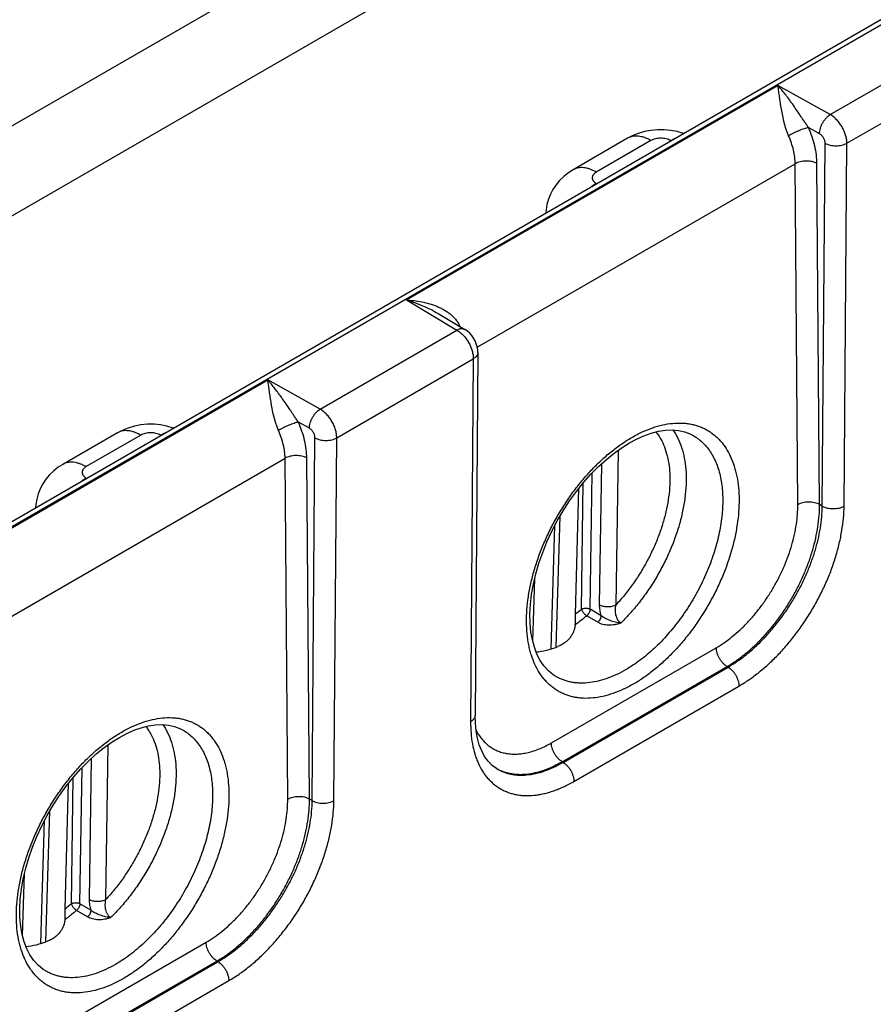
# Model space of a CAD drawing. Header units: inches. Extents: x 0 to 34, y 0 to 22.
# Tile 14 of 67: x 6.9 to 8, y 13.8 to 15.1. Entities that reach past the tile are written whole.
import ezdxf

# ---------------------------------------------------------------- set-up
doc = ezdxf.new("R2010")
doc.units = ezdxf.units.IN
doc.header["$LTSCALE"] = 1.87
doc.header["$MEASUREMENT"] = 0
doc.layers.get('0').update_dxf_attribs({"linetype": 'CONTINUOUS'})

msp = doc.modelspace()

# ---------------------------------------------------------------- linework, layer by layer
at = {"color": 7, "linetype": 'CONTINUOUS'}
for p, q in [((5.9922, 13.9169), (11.2179, 16.9342)), ((6.0017, 13.9159), (11.2274, 16.9332)), ((5.4916, 14.1377), (9.574, 16.4947)), ((5.592, 14.0797), (9.574, 16.3788)), ((7.9307, 14.9513), (8.107, 15.0531)), ((7.952, 14.9144), (8.1281, 15.0161)), ((7.3842, 14.7124), (7.8631, 14.9889)), ((7.9307, 14.9513), (7.8631, 14.9889)), ((7.9168, 14.9266), (7.9026, 14.9346)), ((7.6694, 14.9208), (7.599, 14.8801)), ((7.6994, 14.9178), (7.629, 14.8772)), ((7.7249, 14.9178), (7.7306, 14.9207)), ((7.7253, 14.9176), (7.7249, 14.9178)), ((7.9204, 14.4467), (7.924, 14.9144)), ((7.9484, 14.4467), (7.952, 14.9144)), ((7.4756, 14.6514), (7.8854, 14.888)), ((7.8888, 14.4484), (7.8854, 14.888)), ((7.9168, 14.4487), (7.9135, 14.8883)), ((7.629, 14.8625), (7.6233, 14.8587)), ((7.629, 14.8625), (7.6294, 14.8622)), ((7.3842, 14.7124), (7.4494, 14.6734)), ((7.4252, 14.6948), (7.4597, 14.6742)), ((7.2731, 14.5716), (7.4494, 14.6734)), ((7.2944, 14.5347), (7.4705, 14.6364)), ((7.4705, 14.6364), (7.467, 14.1687)), ((7.4763, 14.6445), (7.4729, 14.1769)), ((6.7266, 14.3327), (7.2055, 14.6093)), ((7.2731, 14.5716), (7.2055, 14.6093)), ((7.2592, 14.547), (7.245, 14.5549)), ((7.0118, 14.5411), (6.9414, 14.5004)), ((7.0418, 14.5381), (6.9714, 14.4975)), ((7.0673, 14.5381), (7.073, 14.541)), ((7.0677, 14.5379), (7.0673, 14.5381)), ((7.2628, 14.067), (7.2664, 14.5347)), ((7.2908, 14.067), (7.2944, 14.5347)), ((7.753, 14.5381), (7.7531, 14.5381)), ((7.6571, 14.5186), (7.6541, 14.3191)), ((6.818, 14.2717), (7.2278, 14.5083)), ((7.2312, 14.0687), (7.2278, 14.5083)), ((7.2592, 14.069), (7.2559, 14.5086)), ((7.6356, 14.5011), (7.6329, 14.3193)), ((6.9714, 14.4828), (6.9657, 14.479)), ((6.9714, 14.4828), (6.9718, 14.4825)), ((7.621, 14.3138), (7.6237, 14.4893)), ((7.602, 14.3074), (7.6064, 14.4692)), ((7.6099, 14.3139), (7.6123, 14.4767)), ((7.9204, 14.4467), (7.9168, 14.4487)), ((7.5772, 14.2649), (7.5823, 14.4338)), ((7.5707, 14.2627), (7.5755, 14.4214)), ((7.5471, 14.2723), (7.5496, 14.3529)), ((7.602, 14.2967), (7.602, 14.3074)), ((7.6308, 14.2969), (7.6167, 14.3053)), ((7.6351, 14.3054), (7.621, 14.3138)), ((7.6018, 14.2935), (7.602, 14.2967)), ((7.5711, 14.1414), (7.7837, 14.2642)), ((7.5849, 14.1172), (7.7976, 14.24)), ((7.799, 14.2392), (7.7976, 14.24)), ((7.576, 14.2276), (7.576, 14.2277)), ((7.5863, 14.1164), (7.799, 14.2392)), ((7.6002, 14.0919), (7.8129, 14.2147)), ((7.0954, 14.1584), (7.0955, 14.1584)), ((6.9995, 14.1389), (6.9965, 13.9394)), ((6.978, 14.1214), (6.9753, 13.9396)), ((7.5863, 14.1164), (7.5849, 14.1172)), ((6.9634, 13.9341), (6.9661, 14.1096)), ((6.9444, 13.9277), (6.9488, 14.0896)), ((6.9523, 13.9342), (6.9547, 14.097)), ((7.2628, 14.067), (7.2592, 14.069)), ((6.9196, 13.8852), (6.9247, 14.0541)), ((6.913, 13.883), (6.9178, 14.0417)), ((6.8895, 13.8926), (6.892, 13.9732)), ((6.9444, 13.917), (6.9444, 13.9277)), ((6.9732, 13.9172), (6.9591, 13.9256)), ((6.9775, 13.9257), (6.9634, 13.9341)), ((6.9442, 13.9138), (6.9444, 13.917)), ((6.9134, 13.7617), (7.1261, 13.8845)), ((6.9273, 13.7375), (7.14, 13.8603)), ((6.9287, 13.7367), (7.1414, 13.8595)), ((7.1414, 13.8595), (7.14, 13.8603)), ((6.9184, 13.848), (6.9184, 13.848)), ((6.9426, 13.7122), (7.1553, 13.835))]:
    msp.add_line(p, q, dxfattribs=at)
for points in [[(7.7415, 14.9269), (7.7413, 14.927), (7.7333, 14.9294), (7.7249, 14.931), (7.7165, 14.9318), (7.708, 14.9318), (7.6995, 14.931), (7.6912, 14.9294), (7.6831, 14.927), (7.6754, 14.9239), (7.6694, 14.9208)], [(7.599, 14.8801), (7.5931, 14.8764), (7.5872, 14.8717), (7.5818, 14.8665), (7.5772, 14.8609), (7.5732, 14.8549), (7.5699, 14.8486), (7.5672, 14.8421), (7.5653, 14.8353), (7.5642, 14.8284), (7.5639, 14.8244)], [(7.4763, 14.6445), (7.4762, 14.6481), (7.4755, 14.6521), (7.4743, 14.6559), (7.4728, 14.6596), (7.4708, 14.6632), (7.4684, 14.6665), (7.4658, 14.6695), (7.4628, 14.6721), (7.4597, 14.6742)], [(7.0839, 14.5472), (7.0837, 14.5473), (7.0756, 14.5497), (7.0673, 14.5513), (7.0589, 14.5521), (7.0504, 14.5521), (7.0419, 14.5513), (7.0336, 14.5497), (7.0255, 14.5473), (7.0178, 14.5442), (7.0118, 14.5411)], [(7.6718, 14.5282), (7.6807, 14.533), (7.6904, 14.5373), (7.6999, 14.5407), (7.7092, 14.5431), (7.7182, 14.5444), (7.7269, 14.5448), (7.7352, 14.5441), (7.7432, 14.5423), (7.7506, 14.5394), (7.7531, 14.5381)], [(7.576, 14.2276), (7.5736, 14.2292), (7.5672, 14.2344), (7.5615, 14.2407), (7.5566, 14.2478), (7.5525, 14.2558), (7.5492, 14.2647), (7.5466, 14.2744), (7.5447, 14.2848), (7.5437, 14.2959), (7.5435, 14.3076), (7.5441, 14.3199), (7.5456, 14.3328), (7.5479, 14.346), (7.5511, 14.3595), (7.5551, 14.3731), (7.5599, 14.3869), (7.5654, 14.4006), (7.5717, 14.4143), (7.5787, 14.4277), (7.5864, 14.4407), (7.5946, 14.4533), (7.6033, 14.4654), (7.6125, 14.4769), (7.6221, 14.4877), (7.6319, 14.4977), (7.642, 14.5069), (7.6522, 14.5151), (7.6624, 14.5224), (7.6718, 14.5282)], [(6.9414, 14.5004), (6.9355, 14.4967), (6.9296, 14.492), (6.9242, 14.4868), (6.9196, 14.4812), (6.9156, 14.4752), (6.9122, 14.4689), (6.9096, 14.4624), (6.9077, 14.4556), (6.9066, 14.4487), (6.9063, 14.4447)], [(7.5003, 14.1085), (7.4949, 14.1125), (7.4896, 14.1178), (7.4851, 14.124), (7.4813, 14.1311), (7.4782, 14.139), (7.4758, 14.1476), (7.4741, 14.157), (7.4731, 14.1671), (7.4729, 14.1769)], [(7.0142, 14.1485), (7.0231, 14.1533), (7.0328, 14.1577), (7.0423, 14.161), (7.0516, 14.1634), (7.0606, 14.1647), (7.0693, 14.1651), (7.0776, 14.1644), (7.0855, 14.1626), (7.093, 14.1597), (7.0955, 14.1584)], [(6.9184, 13.848), (6.916, 13.8495), (6.9095, 13.8548), (6.9039, 13.861), (6.899, 13.8681), (6.8949, 13.8761), (6.8916, 13.885), (6.889, 13.8947), (6.8871, 13.9051), (6.8861, 13.9162), (6.8859, 13.9279), (6.8865, 13.9402), (6.888, 13.9531), (6.8903, 13.9663), (6.8935, 13.9798), (6.8975, 13.9935), (6.9023, 14.0072), (6.9078, 14.021), (6.9141, 14.0346), (6.9211, 14.048), (6.9288, 14.061), (6.937, 14.0736), (6.9457, 14.0857), (6.9549, 14.0972), (6.9644, 14.108), (6.9743, 14.118), (6.9844, 14.1272), (6.9946, 14.1354), (7.0048, 14.1427), (7.0142, 14.1485)]]:
    msp.add_lwpolyline(points, dxfattribs=at)
for centre, radius, start, end in [((7.4855, 14.6206), 0.067, 119.3275, 119.877), ((7.3427, 14.6327), 0.1194, 22.4358, 22.862), ((7.4752, 14.4695), 0.2058, 308.0463, 310.8934), ((7.5284, 14.1588), 0.0575, 239.8204, 240.807), ((6.8175, 14.0898), 0.2058, 308.0463, 310.8934)]:
    msp.add_arc(centre, radius, start, end, dxfattribs=at)
for centre in [(7.6022, 14.4189), (6.9446, 14.0393)]:
    msp.add_ellipse(centre, major_axis=(0.0909, 0.1521), ratio=0.567171, start_param=-2.748089, end_param=-2.515219, dxfattribs=at)
for points, knots in [([(7.9026, 14.9346), (7.9016, 14.9359), (7.8997, 14.9386), (7.897, 14.9427), (7.8944, 14.9466), (7.891, 14.9517), (7.8869, 14.9579), (7.882, 14.9649), (7.8772, 14.9715), (7.8725, 14.9777), (7.8679, 14.9835), (7.8647, 14.9872), (7.8631, 14.9889)], [0, 0, 0, 0, 0.074096, 0.146687, 0.217562, 0.286687, 0.419857, 0.546714, 0.66779, 0.783507, 0.894177, 1, 1, 1, 1]), ([(7.8769, 14.924), (7.8762, 14.9255), (7.875, 14.9286), (7.8734, 14.9333), (7.872, 14.9381), (7.8704, 14.9443), (7.8689, 14.9518), (7.8673, 14.9604), (7.8661, 14.9684), (7.865, 14.9758), (7.8641, 14.9826), (7.8634, 14.9869), (7.8631, 14.9889)], [0, 0, 0, 0, 0.074996, 0.150335, 0.224945, 0.298111, 0.438546, 0.569994, 0.691989, 0.804411, 0.907156, 1, 1, 1, 1]), ([(7.9168, 14.9266), (7.9168, 14.9278), (7.917, 14.9301), (7.9178, 14.9336), (7.9191, 14.9372), (7.9208, 14.9407), (7.9229, 14.9439), (7.9253, 14.9469), (7.9278, 14.9494), (7.9297, 14.9507), (7.9307, 14.9513)], [0, 0, 0, 0, 0.11438, 0.237864, 0.367831, 0.501091, 0.634199, 0.763723, 0.88651, 1, 1, 1, 1]), ([(7.952, 14.9144), (7.952, 14.9161), (7.9517, 14.9196), (7.9505, 14.9249), (7.9486, 14.9302), (7.9459, 14.9354), (7.9427, 14.9403), (7.939, 14.9447), (7.9357, 14.9479), (7.9328, 14.95), (7.9314, 14.9509), (7.9307, 14.9513)], [0, 0, 0, 0, 0.113734, 0.236587, 0.366056, 0.49904, 0.632152, 0.761994, 0.885433, 0.94397, 1, 1, 1, 1]), ([(7.9026, 14.9346), (7.9022, 14.9345), (7.9013, 14.9343), (7.8994, 14.9338), (7.8969, 14.933), (7.8936, 14.9319), (7.8901, 14.9305), (7.8866, 14.929), (7.8832, 14.9274), (7.8799, 14.9257), (7.8779, 14.9246), (7.8769, 14.924)], [0, 0, 0, 0, 0.045145, 0.095122, 0.207761, 0.333972, 0.469187, 0.608464, 0.746694, 0.878807, 1, 1, 1, 1]), ([(7.9135, 14.8883), (7.9135, 14.892), (7.9129, 14.8996), (7.9108, 14.9111), (7.9073, 14.9229), (7.9043, 14.9307), (7.9026, 14.9346)], [0, 0, 0, 0, 0.231357, 0.476864, 0.734089, 1, 1, 1, 1]), ([(7.924, 14.9144), (7.924, 14.915), (7.9239, 14.9161), (7.9235, 14.9179), (7.9228, 14.9197), (7.9219, 14.9214), (7.9208, 14.923), (7.9196, 14.9245), (7.9183, 14.9257), (7.9173, 14.9264), (7.9168, 14.9266)], [0, 0, 0, 0, 0.113603, 0.236259, 0.36553, 0.498369, 0.631433, 0.761369, 0.885068, 1, 1, 1, 1]), ([(7.6994, 14.9178), (7.6981, 14.9186), (7.6954, 14.92), (7.6912, 14.9217), (7.6872, 14.9229), (7.6833, 14.9235), (7.6795, 14.9237), (7.6759, 14.9233), (7.6725, 14.9223), (7.6704, 14.9214), (7.6694, 14.9208)], [0, 0, 0, 0, 0.148603, 0.289503, 0.422725, 0.548647, 0.668005, 0.781943, 0.891991, 1, 1, 1, 1]), ([(7.7249, 14.9178), (7.724, 14.9183), (7.7221, 14.9192), (7.719, 14.9201), (7.7156, 14.9207), (7.7121, 14.9209), (7.7087, 14.9207), (7.7053, 14.9201), (7.7022, 14.9192), (7.7003, 14.9183), (7.6994, 14.9178)], [0, 0, 0, 0, 0.114156, 0.237325, 0.366974, 0.5, 0.633025, 0.762674, 0.885844, 1, 1, 1, 1]), ([(7.8854, 14.888), (7.8854, 14.8909), (7.885, 14.8968), (7.8833, 14.9058), (7.8806, 14.9149), (7.8783, 14.921), (7.8769, 14.924)], [0, 0, 0, 0, 0.231389, 0.476887, 0.734094, 1, 1, 1, 1]), ([(7.924, 14.9144), (7.9249, 14.9138), (7.9271, 14.9129), (7.9305, 14.9118), (7.9342, 14.9112), (7.938, 14.911), (7.9419, 14.9112), (7.9456, 14.9118), (7.949, 14.9129), (7.9511, 14.9138), (7.952, 14.9144)], [0, 0, 0, 0, 0.115156, 0.238903, 0.368738, 0.501621, 0.634279, 0.763455, 0.886166, 1, 1, 1, 1]), ([(7.9135, 14.8883), (7.9125, 14.8888), (7.9104, 14.8898), (7.907, 14.8908), (7.9032, 14.8913), (7.8994, 14.8915), (7.8956, 14.8913), (7.8919, 14.8906), (7.8885, 14.8896), (7.8864, 14.8886), (7.8854, 14.888)], [0, 0, 0, 0, 0.114501, 0.237873, 0.36758, 0.500542, 0.633428, 0.762916, 0.885941, 1, 1, 1, 1]), ([(7.629, 14.8772), (7.6277, 14.8779), (7.625, 14.8794), (7.6208, 14.881), (7.6168, 14.8822), (7.6129, 14.8829), (7.6091, 14.883), (7.6055, 14.8826), (7.6021, 14.8817), (7.6, 14.8807), (7.599, 14.8801)], [0, 0, 0, 0, 0.148605, 0.289506, 0.422728, 0.548649, 0.668006, 0.781943, 0.89199, 1, 1, 1, 1]), ([(7.629, 14.8772), (7.6282, 14.8767), (7.6271, 14.8759), (7.6259, 14.8747), (7.6251, 14.8738), (7.6245, 14.8729), (7.6241, 14.8719), (7.6238, 14.8708), (7.6237, 14.8698), (7.6238, 14.8688), (7.6241, 14.8678), (7.6245, 14.8668), (7.6251, 14.8658), (7.6259, 14.8649), (7.6271, 14.8637), (7.6282, 14.8629), (7.629, 14.8625)], [0, 0, 0, 0, 0.144636, 0.211264, 0.274244, 0.333945, 0.390933, 0.445976, 0.5, 0.554024, 0.609067, 0.666056, 0.725757, 0.788735, 0.855363, 1, 1, 1, 1]), ([(7.3842, 14.7124), (7.3875, 14.7122), (7.3942, 14.7117), (7.4041, 14.7101), (7.4138, 14.7077), (7.4218, 14.7049), (7.4278, 14.7023), (7.4323, 14.7), (7.4365, 14.6974), (7.4405, 14.6945), (7.4443, 14.6912), (7.4476, 14.6875), (7.4505, 14.6835), (7.452, 14.6806), (7.4527, 14.679)], [0, 0, 0, 0, 0.125664, 0.25148, 0.377197, 0.502606, 0.565165, 0.627592, 0.689877, 0.752024, 0.81405, 0.875999, 0.937944, 1, 1, 1, 1]), ([(7.3842, 14.7124), (7.3877, 14.7114), (7.3947, 14.7091), (7.4051, 14.705), (7.4153, 14.7004), (7.422, 14.6968), (7.4252, 14.6948)], [0, 0, 0, 0, 0.245545, 0.494293, 0.745866, 1, 1, 1, 1]), ([(7.4597, 14.6742), (7.4593, 14.6744), (7.4586, 14.6748), (7.4575, 14.6751), (7.4562, 14.6753), (7.4549, 14.6753), (7.4536, 14.6751), (7.4517, 14.6745), (7.4503, 14.6739), (7.4494, 14.6734)], [0, 0, 0, 0, 0.108463, 0.218914, 0.333161, 0.452699, 0.578641, 0.711703, 1, 1, 1, 1]), ([(7.4494, 14.6734), (7.4509, 14.6726), (7.4537, 14.6705), (7.4577, 14.6668), (7.4613, 14.6624), (7.4645, 14.6575), (7.4671, 14.6522), (7.469, 14.6469), (7.4702, 14.6416), (7.4705, 14.6381), (7.4705, 14.6364)], [0, 0, 0, 0, 0.114045, 0.237241, 0.367011, 0.500192, 0.633346, 0.763038, 0.886112, 1, 1, 1, 1]), ([(7.4763, 14.6445), (7.4763, 14.6442), (7.4763, 14.6434), (7.476, 14.6423), (7.4755, 14.6411), (7.4748, 14.6401), (7.474, 14.6391), (7.4726, 14.6377), (7.4714, 14.6369), (7.4705, 14.6364)], [0, 0, 0, 0, 0.10852, 0.219012, 0.333274, 0.452799, 0.578705, 0.711723, 1, 1, 1, 1]), ([(7.245, 14.5549), (7.244, 14.5562), (7.2421, 14.5589), (7.2394, 14.563), (7.2368, 14.5669), (7.2334, 14.572), (7.2292, 14.5782), (7.2244, 14.5852), (7.2196, 14.5918), (7.2149, 14.598), (7.2103, 14.6038), (7.2071, 14.6075), (7.2055, 14.6093)], [0, 0, 0, 0, 0.074096, 0.146687, 0.217562, 0.286687, 0.419857, 0.546714, 0.66779, 0.783507, 0.894177, 1, 1, 1, 1]), ([(7.2193, 14.5443), (7.2186, 14.5458), (7.2174, 14.5489), (7.2158, 14.5536), (7.2144, 14.5584), (7.2128, 14.5646), (7.2112, 14.5721), (7.2097, 14.5807), (7.2085, 14.5887), (7.2074, 14.5962), (7.2065, 14.6029), (7.2058, 14.6072), (7.2055, 14.6093)], [0, 0, 0, 0, 0.074996, 0.150335, 0.224945, 0.298111, 0.438546, 0.569994, 0.691989, 0.804411, 0.907156, 1, 1, 1, 1]), ([(7.2592, 14.547), (7.2592, 14.5481), (7.2594, 14.5504), (7.2602, 14.5539), (7.2615, 14.5575), (7.2632, 14.561), (7.2653, 14.5642), (7.2677, 14.5672), (7.2702, 14.5697), (7.2721, 14.571), (7.2731, 14.5716)], [0, 0, 0, 0, 0.11438, 0.237864, 0.367831, 0.501091, 0.634199, 0.763723, 0.88651, 1, 1, 1, 1]), ([(7.2944, 14.5347), (7.2944, 14.5364), (7.2941, 14.5399), (7.2929, 14.5452), (7.291, 14.5505), (7.2883, 14.5558), (7.2851, 14.5606), (7.2814, 14.565), (7.278, 14.5682), (7.2752, 14.5703), (7.2738, 14.5712), (7.2731, 14.5716)], [0, 0, 0, 0, 0.113734, 0.236587, 0.366056, 0.49904, 0.632152, 0.761994, 0.885433, 0.94397, 1, 1, 1, 1]), ([(7.0418, 14.5381), (7.0405, 14.5389), (7.0378, 14.5403), (7.0336, 14.542), (7.0296, 14.5432), (7.0257, 14.5438), (7.0219, 14.544), (7.0183, 14.5436), (7.0149, 14.5426), (7.0128, 14.5417), (7.0118, 14.5411)], [0, 0, 0, 0, 0.148603, 0.289503, 0.422725, 0.548647, 0.668005, 0.781943, 0.891991, 1, 1, 1, 1]), ([(7.245, 14.5549), (7.2445, 14.5548), (7.2437, 14.5546), (7.2418, 14.5541), (7.2393, 14.5533), (7.236, 14.5522), (7.2325, 14.5508), (7.229, 14.5493), (7.2256, 14.5477), (7.2223, 14.546), (7.2203, 14.5449), (7.2193, 14.5443)], [0, 0, 0, 0, 0.045145, 0.095122, 0.207761, 0.333972, 0.469187, 0.608464, 0.746694, 0.878807, 1, 1, 1, 1]), ([(7.2278, 14.5083), (7.2278, 14.5112), (7.2274, 14.5171), (7.2257, 14.5261), (7.223, 14.5352), (7.2207, 14.5413), (7.2193, 14.5443)], [0, 0, 0, 0, 0.231389, 0.476887, 0.734094, 1, 1, 1, 1]), ([(7.2559, 14.5086), (7.2558, 14.5123), (7.2553, 14.5199), (7.2532, 14.5314), (7.2497, 14.5432), (7.2467, 14.551), (7.245, 14.5549)], [0, 0, 0, 0, 0.231357, 0.476864, 0.734089, 1, 1, 1, 1]), ([(7.2664, 14.5347), (7.2664, 14.5353), (7.2663, 14.5364), (7.2659, 14.5382), (7.2652, 14.54), (7.2643, 14.5417), (7.2632, 14.5433), (7.262, 14.5448), (7.2606, 14.546), (7.2597, 14.5467), (7.2592, 14.547)], [0, 0, 0, 0, 0.113603, 0.236259, 0.36553, 0.498369, 0.631433, 0.761369, 0.885068, 1, 1, 1, 1]), ([(7.7278, 14.5447), (7.7289, 14.5431), (7.7312, 14.5396), (7.7352, 14.5322), (7.7394, 14.5218), (7.7428, 14.5083), (7.7447, 14.4936), (7.7451, 14.4779), (7.744, 14.4613), (7.7414, 14.4442), (7.7373, 14.4266), (7.7318, 14.4088), (7.7249, 14.391), (7.7168, 14.3734), (7.7075, 14.3562), (7.6971, 14.3397), (7.6858, 14.324), (7.6737, 14.3094), (7.665, 14.3003), (7.6606, 14.2959)], [0, 0, 0, 0, 0.022097, 0.0448, 0.09226, 0.14281, 0.19664, 0.253763, 0.314043, 0.377223, 0.442946, 0.510781, 0.580236, 0.650778, 0.721846, 0.792866, 0.863265, 0.932485, 1, 1, 1, 1]), ([(7.6749, 14.5352), (7.6792, 14.5377), (7.688, 14.5423), (7.7013, 14.5477), (7.7144, 14.5515), (7.7271, 14.5536), (7.7375, 14.5539), (7.7454, 14.5533), (7.7512, 14.5524), (7.7567, 14.5511), (7.7621, 14.5494), (7.7672, 14.5472), (7.7721, 14.5446), (7.7768, 14.5417), (7.7813, 14.5383), (7.7854, 14.5345), (7.7894, 14.5304), (7.793, 14.5258), (7.7976, 14.5193), (7.8025, 14.5101), (7.8063, 14.5001), (7.8087, 14.4916), (7.8108, 14.4825), (7.8125, 14.4704), (7.8133, 14.4552), (7.8127, 14.4392), (7.8108, 14.4227), (7.8076, 14.4057), (7.8032, 14.3884), (7.7976, 14.371), (7.7908, 14.3537), (7.7829, 14.3366), (7.7739, 14.3198), (7.7641, 14.3037), (7.7534, 14.2882), (7.7419, 14.2735), (7.7298, 14.2598), (7.7172, 14.2473), (7.7043, 14.2359), (7.691, 14.226), (7.6819, 14.2201), (7.6773, 14.2175)], [0, 0, 0, 0, 0.030913, 0.06024, 0.087993, 0.114253, 0.139176, 0.151217, 0.163019, 0.174626, 0.186084, 0.197442, 0.208751, 0.220066, 0.231437, 0.242918, 0.254557, 0.266399, 0.278486, 0.30352, 0.329907, 0.343664, 0.357809, 0.387278, 0.41833, 0.450917, 0.484937, 0.520253, 0.556693, 0.59406, 0.632136, 0.670689, 0.709478, 0.748255, 0.786776, 0.824799, 0.862092, 0.898441, 0.933648, 0.967546, 1, 1, 1, 1]), ([(7.0673, 14.5381), (7.0664, 14.5386), (7.0645, 14.5395), (7.0614, 14.5405), (7.058, 14.541), (7.0545, 14.5412), (7.051, 14.541), (7.0477, 14.5405), (7.0446, 14.5395), (7.0427, 14.5386), (7.0418, 14.5381)], [0, 0, 0, 0, 0.114156, 0.237325, 0.366974, 0.5, 0.633025, 0.762674, 0.885844, 1, 1, 1, 1]), ([(7.2664, 14.5347), (7.2673, 14.5342), (7.2695, 14.5332), (7.2729, 14.5321), (7.2766, 14.5315), (7.2804, 14.5313), (7.2843, 14.5315), (7.288, 14.5321), (7.2914, 14.5332), (7.2934, 14.5342), (7.2944, 14.5347)], [0, 0, 0, 0, 0.115156, 0.238903, 0.368738, 0.501621, 0.634279, 0.763455, 0.886166, 1, 1, 1, 1]), ([(7.6773, 14.2175), (7.6729, 14.215), (7.6642, 14.2104), (7.6508, 14.205), (7.6378, 14.2012), (7.625, 14.1991), (7.6147, 14.1987), (7.6067, 14.1993), (7.601, 14.2002), (7.5954, 14.2016), (7.5901, 14.2033), (7.5849, 14.2055), (7.58, 14.208), (7.5753, 14.211), (7.5709, 14.2144), (7.5667, 14.2182), (7.5628, 14.2223), (7.5591, 14.2268), (7.5546, 14.2334), (7.5496, 14.2426), (7.5458, 14.2525), (7.5434, 14.2611), (7.5414, 14.2702), (7.5396, 14.2823), (7.5389, 14.2975), (7.5395, 14.3134), (7.5413, 14.33), (7.5445, 14.347), (7.5489, 14.3643), (7.5546, 14.3816), (7.5614, 14.399), (7.5693, 14.4161), (7.5782, 14.4328), (7.5881, 14.449), (7.5988, 14.4645), (7.6102, 14.4792), (7.6223, 14.4928), (7.6349, 14.5054), (7.6479, 14.5167), (7.6611, 14.5267), (7.6703, 14.5325), (7.6749, 14.5352)], [0, 0, 0, 0, 0.030913, 0.06024, 0.087993, 0.114253, 0.139176, 0.151217, 0.163019, 0.174626, 0.186084, 0.197442, 0.208751, 0.220066, 0.231437, 0.242918, 0.254557, 0.266399, 0.278486, 0.30352, 0.329907, 0.343664, 0.357809, 0.387278, 0.41833, 0.450917, 0.484937, 0.520253, 0.556693, 0.59406, 0.632136, 0.670689, 0.709478, 0.748255, 0.786776, 0.824799, 0.862092, 0.898441, 0.933648, 0.967546, 1, 1, 1, 1]), ([(7.7059, 14.5423), (7.707, 14.5409), (7.7092, 14.538), (7.7131, 14.5316), (7.7172, 14.5228), (7.7208, 14.5111), (7.7231, 14.4982), (7.7241, 14.4845), (7.7237, 14.4699), (7.7219, 14.4547), (7.7189, 14.439), (7.7145, 14.423), (7.709, 14.407), (7.7023, 14.3911), (7.6945, 14.3754), (7.6857, 14.3602), (7.676, 14.3456), (7.6655, 14.3318), (7.658, 14.3232), (7.6541, 14.3191)], [0, 0, 0, 0, 0.021931, 0.044406, 0.091254, 0.141045, 0.194038, 0.250315, 0.309801, 0.372295, 0.43749, 0.504999, 0.574369, 0.645098, 0.716652, 0.788476, 0.860008, 0.930693, 1, 1, 1, 1]), ([(7.7531, 14.5381), (7.7553, 14.5369), (7.7597, 14.5341), (7.7657, 14.5291), (7.7712, 14.5233), (7.7761, 14.5167), (7.7803, 14.5094), (7.784, 14.5014), (7.787, 14.4927), (7.7893, 14.4835), (7.7909, 14.4737), (7.7919, 14.4634), (7.7921, 14.4526), (7.7917, 14.4415), (7.7906, 14.4301), (7.7888, 14.4184), (7.7863, 14.4065), (7.7832, 14.3944), (7.7794, 14.3823), (7.7736, 14.3661), (7.7647, 14.3461), (7.7521, 14.323), (7.7399, 14.3048), (7.7294, 14.291), (7.7211, 14.2812), (7.7126, 14.2719), (7.7038, 14.2633), (7.6948, 14.2553), (7.6856, 14.248), (7.6764, 14.2414), (7.67, 14.2375), (7.6668, 14.2356)], [0, 0, 0, 0, 0.021493, 0.04319, 0.065307, 0.08804, 0.111555, 0.135988, 0.16144, 0.187979, 0.215644, 0.244446, 0.274371, 0.305382, 0.337426, 0.370431, 0.404312, 0.438972, 0.474303, 0.510191, 0.583122, 0.656755, 0.730028, 0.766211, 0.801916, 0.837024, 0.871421, 0.905004, 0.937679, 0.969367, 1, 1, 1, 1]), ([(7.2559, 14.5086), (7.2549, 14.5091), (7.2528, 14.5101), (7.2493, 14.5111), (7.2456, 14.5117), (7.2418, 14.5118), (7.238, 14.5116), (7.2343, 14.5109), (7.2309, 14.5099), (7.2288, 14.5089), (7.2278, 14.5083)], [0, 0, 0, 0, 0.114501, 0.237873, 0.36758, 0.500542, 0.633428, 0.762916, 0.885941, 1, 1, 1, 1]), ([(6.9714, 14.4975), (6.97, 14.4982), (6.9673, 14.4997), (6.9632, 14.5013), (6.9592, 14.5025), (6.9552, 14.5032), (6.9515, 14.5033), (6.9479, 14.5029), (6.9445, 14.502), (6.9424, 14.501), (6.9414, 14.5004)], [0, 0, 0, 0, 0.148605, 0.289506, 0.422728, 0.548649, 0.668006, 0.781943, 0.89199, 1, 1, 1, 1]), ([(6.9714, 14.4975), (6.9706, 14.497), (6.9695, 14.4962), (6.9683, 14.4951), (6.9675, 14.4941), (6.9669, 14.4932), (6.9665, 14.4922), (6.9662, 14.4911), (6.9661, 14.4901), (6.9662, 14.4891), (6.9665, 14.4881), (6.9669, 14.4871), (6.9675, 14.4861), (6.9683, 14.4852), (6.9695, 14.484), (6.9706, 14.4832), (6.9714, 14.4828)], [0, 0, 0, 0, 0.144636, 0.211264, 0.274244, 0.333945, 0.390933, 0.445976, 0.5, 0.554024, 0.609067, 0.666056, 0.725757, 0.788735, 0.855363, 1, 1, 1, 1]), ([(7.7837, 14.2642), (7.7873, 14.2662), (7.7943, 14.2708), (7.8046, 14.2785), (7.8147, 14.2872), (7.8244, 14.297), (7.8338, 14.3076), (7.8426, 14.3189), (7.8509, 14.3309), (7.8585, 14.3434), (7.8655, 14.3564), (7.8716, 14.3697), (7.8768, 14.3831), (7.8812, 14.3965), (7.8846, 14.4099), (7.8871, 14.4231), (7.8885, 14.4359), (7.8888, 14.4443), (7.8888, 14.4484)], [0, 0, 0, 0, 0.055795, 0.114073, 0.174604, 0.237096, 0.301213, 0.366584, 0.432811, 0.499479, 0.566165, 0.632446, 0.697905, 0.762143, 0.824787, 0.885499, 0.943981, 1, 1, 1, 1]), ([(7.7976, 14.24), (7.8016, 14.2423), (7.8096, 14.2474), (7.8212, 14.2562), (7.8326, 14.2661), (7.8437, 14.2772), (7.8543, 14.2892), (7.8643, 14.302), (7.8737, 14.3156), (7.8823, 14.3298), (7.8902, 14.3445), (7.8971, 14.3595), (7.9031, 14.3747), (7.9081, 14.39), (7.912, 14.4051), (7.9148, 14.42), (7.9165, 14.4345), (7.9169, 14.444), (7.9168, 14.4487)], [0, 0, 0, 0, 0.055768, 0.114035, 0.174565, 0.237067, 0.301202, 0.366595, 0.432846, 0.49954, 0.566249, 0.632548, 0.698019, 0.762261, 0.824897, 0.885587, 0.944034, 1, 1, 1, 1]), ([(7.799, 14.2392), (7.803, 14.2415), (7.8111, 14.2466), (7.8228, 14.2553), (7.8342, 14.2652), (7.8454, 14.2762), (7.8561, 14.2881), (7.8662, 14.3009), (7.8758, 14.3144), (7.8846, 14.3285), (7.8926, 14.3431), (7.8997, 14.3581), (7.9058, 14.3732), (7.911, 14.3883), (7.915, 14.4034), (7.918, 14.4181), (7.9199, 14.4326), (7.9203, 14.442), (7.9204, 14.4467)], [0, 0, 0, 0, 0.055923, 0.114353, 0.175049, 0.237708, 0.301984, 0.367498, 0.433843, 0.500598, 0.567332, 0.633616, 0.699028, 0.763165, 0.825648, 0.886137, 0.944333, 1, 1, 1, 1]), ([(7.8129, 14.2147), (7.8174, 14.2173), (7.8264, 14.223), (7.8394, 14.2328), (7.8522, 14.2438), (7.8646, 14.2561), (7.8766, 14.2695), (7.8879, 14.2838), (7.8985, 14.2989), (7.9084, 14.3147), (7.9173, 14.331), (7.9252, 14.3477), (7.9321, 14.3645), (7.9378, 14.3815), (7.9424, 14.3983), (7.9457, 14.4148), (7.9478, 14.4309), (7.9484, 14.4415), (7.9484, 14.4467)], [0, 0, 0, 0, 0.055885, 0.114289, 0.174968, 0.237619, 0.301894, 0.367413, 0.433768, 0.500536, 0.567286, 0.633586, 0.699014, 0.763164, 0.825657, 0.886151, 0.944344, 1, 1, 1, 1]), ([(7.9168, 14.4487), (7.9159, 14.4492), (7.9138, 14.4502), (7.9103, 14.4511), (7.9066, 14.4517), (7.9028, 14.4519), (7.8989, 14.4517), (7.8953, 14.451), (7.8919, 14.4499), (7.8898, 14.449), (7.8888, 14.4484)], [0, 0, 0, 0, 0.114501, 0.237873, 0.36758, 0.500542, 0.633428, 0.762916, 0.885941, 1, 1, 1, 1]), ([(7.9204, 14.4467), (7.9213, 14.4461), (7.9235, 14.4451), (7.9269, 14.4441), (7.9306, 14.4435), (7.9344, 14.4433), (7.9383, 14.4435), (7.9419, 14.4441), (7.9454, 14.4451), (7.9474, 14.4461), (7.9484, 14.4467)], [0, 0, 0, 0, 0.115156, 0.238903, 0.368738, 0.501621, 0.634279, 0.763455, 0.886166, 1, 1, 1, 1]), ([(7.6329, 14.3193), (7.6329, 14.3182), (7.6329, 14.3159), (7.6335, 14.3112), (7.6344, 14.3077), (7.6351, 14.3054)], [0, 0, 0, 0, 0.23442, 0.480114, 1, 1, 1, 1]), ([(7.6541, 14.3191), (7.6534, 14.3187), (7.6518, 14.318), (7.6492, 14.3172), (7.6464, 14.3168), (7.6435, 14.3166), (7.6406, 14.3168), (7.6378, 14.3173), (7.6352, 14.3181), (7.6336, 14.3189), (7.6329, 14.3193)], [0, 0, 0, 0, 0.11349, 0.236274, 0.365797, 0.498904, 0.632163, 0.762131, 0.885616, 1, 1, 1, 1]), ([(7.6541, 14.3191), (7.6538, 14.3181), (7.6534, 14.316), (7.6532, 14.3127), (7.6533, 14.3095), (7.6539, 14.3062), (7.6548, 14.3036), (7.6557, 14.3016), (7.6565, 14.3002), (7.6574, 14.2989), (7.6587, 14.2974), (7.6598, 14.2964), (7.6606, 14.2959)], [0, 0, 0, 0, 0.12331, 0.249577, 0.378331, 0.508619, 0.638747, 0.703032, 0.766243, 0.827951, 0.88773, 1, 1, 1, 1]), ([(7.6167, 14.3053), (7.6155, 14.3043), (7.6106, 14.3002), (7.6056, 14.2963), (7.6018, 14.2935)], [0, 0, 0, 0, 0.254486, 1, 1, 1, 1]), ([(7.6099, 14.3139), (7.6103, 14.3141), (7.6111, 14.3145), (7.6125, 14.3149), (7.6139, 14.3151), (7.6155, 14.3152), (7.617, 14.3151), (7.6185, 14.3149), (7.6198, 14.3144), (7.6206, 14.314), (7.621, 14.3138)], [0, 0, 0, 0, 0.113486, 0.236268, 0.365792, 0.4989, 0.63216, 0.762129, 0.885616, 1, 1, 1, 1]), ([(7.6099, 14.3139), (7.61, 14.3136), (7.6103, 14.3128), (7.6108, 14.3116), (7.6115, 14.3104), (7.6124, 14.3092), (7.6134, 14.308), (7.6145, 14.307), (7.6156, 14.3061), (7.6163, 14.3055), (7.6167, 14.3053)], [0, 0, 0, 0, 0.104517, 0.222014, 0.349516, 0.48334, 0.619418, 0.753552, 0.881647, 1, 1, 1, 1]), ([(7.621, 14.3138), (7.621, 14.3135), (7.6209, 14.3127), (7.6207, 14.3116), (7.6203, 14.3104), (7.6198, 14.3093), (7.6191, 14.3081), (7.6184, 14.3071), (7.6176, 14.3061), (7.617, 14.3056), (7.6167, 14.3053)], [0, 0, 0, 0, 0.111847, 0.231423, 0.357069, 0.486779, 0.618289, 0.74917, 0.877072, 1, 1, 1, 1]), ([(7.6351, 14.3054), (7.6351, 14.305), (7.635, 14.3043), (7.6348, 14.3031), (7.6344, 14.302), (7.6337, 14.3004), (7.6328, 14.299), (7.6317, 14.2977), (7.6311, 14.2971), (7.6308, 14.2969)], [0, 0, 0, 0, 0.111819, 0.231434, 0.357163, 0.486948, 0.749168, 0.877156, 1, 1, 1, 1]), ([(7.6606, 14.2959), (7.6601, 14.296), (7.6589, 14.2961), (7.6567, 14.2965), (7.6538, 14.2971), (7.6504, 14.298), (7.6471, 14.2991), (7.6438, 14.3003), (7.6407, 14.3018), (7.6378, 14.3034), (7.636, 14.3047), (7.6351, 14.3054)], [0, 0, 0, 0, 0.061682, 0.124134, 0.250726, 0.378407, 0.506217, 0.633313, 0.758754, 0.881377, 1, 1, 1, 1]), ([(7.6018, 14.2935), (7.6016, 14.2921), (7.6012, 14.2894), (7.5999, 14.2854), (7.5982, 14.2815), (7.5967, 14.2792), (7.5959, 14.278)], [0, 0, 0, 0, 0.250643, 0.500004, 0.749315, 1, 1, 1, 1]), ([(7.6606, 14.2959), (7.6594, 14.2955), (7.6568, 14.2946), (7.6528, 14.2937), (7.6488, 14.2932), (7.6449, 14.2931), (7.641, 14.2934), (7.6373, 14.2941), (7.6339, 14.2952), (7.6318, 14.2963), (7.6308, 14.2969)], [0, 0, 0, 0, 0.132058, 0.26379, 0.394476, 0.523252, 0.649157, 0.771181, 0.888364, 1, 1, 1, 1]), ([(7.5959, 14.278), (7.5949, 14.2767), (7.5927, 14.274), (7.5887, 14.2706), (7.5842, 14.2677), (7.5809, 14.2662), (7.5792, 14.2655)], [0, 0, 0, 0, 0.239705, 0.484928, 0.737767, 1, 1, 1, 1]), ([(7.7976, 14.24), (7.7966, 14.2405), (7.7948, 14.2419), (7.7922, 14.2443), (7.7898, 14.2472), (7.7877, 14.2504), (7.786, 14.2538), (7.7847, 14.2573), (7.7839, 14.2608), (7.7837, 14.2631), (7.7837, 14.2642)], [0, 0, 0, 0, 0.114721, 0.238131, 0.367745, 0.500544, 0.633267, 0.76266, 0.885723, 1, 1, 1, 1]), ([(7.6668, 14.2356), (7.6628, 14.2333), (7.6546, 14.229), (7.6421, 14.2239), (7.6298, 14.2205), (7.6179, 14.2186), (7.6082, 14.2184), (7.6008, 14.219), (7.5955, 14.2199), (7.5903, 14.2213), (7.5853, 14.223), (7.5806, 14.2251), (7.5775, 14.2267), (7.576, 14.2276)], [0, 0, 0, 0, 0.148296, 0.288864, 0.421777, 0.547448, 0.666678, 0.724283, 0.780765, 0.836339, 0.891236, 0.945704, 1, 1, 1, 1]), ([(7.799, 14.2392), (7.7999, 14.2386), (7.8018, 14.2372), (7.8044, 14.2348), (7.8068, 14.2318), (7.8089, 14.2286), (7.8106, 14.2251), (7.8119, 14.2216), (7.8127, 14.2181), (7.8129, 14.2158), (7.8129, 14.2147)], [0, 0, 0, 0, 0.114941, 0.238655, 0.368588, 0.501636, 0.634458, 0.763726, 0.886394, 1, 1, 1, 1]), ([(7.4729, 14.1769), (7.4729, 14.1765), (7.4728, 14.1757), (7.4725, 14.1746), (7.472, 14.1735), (7.4713, 14.1724), (7.4705, 14.1714), (7.4691, 14.1701), (7.4679, 14.1692), (7.467, 14.1687)], [0, 0, 0, 0, 0.108521, 0.219013, 0.333273, 0.452798, 0.578704, 0.711721, 1, 1, 1, 1]), ([(7.0702, 14.165), (7.0713, 14.1634), (7.0736, 14.1599), (7.0776, 14.1525), (7.0817, 14.1422), (7.0852, 14.1286), (7.0871, 14.1139), (7.0875, 14.0982), (7.0864, 14.0816), (7.0838, 14.0645), (7.0797, 14.0469), (7.0742, 14.0291), (7.0673, 14.0113), (7.0592, 13.9937), (7.0499, 13.9765), (7.0395, 13.96), (7.0282, 13.9443), (7.0161, 13.9297), (7.0074, 13.9206), (7.003, 13.9162)], [0, 0, 0, 0, 0.022097, 0.0448, 0.09226, 0.14281, 0.19664, 0.253763, 0.314043, 0.377223, 0.442946, 0.510781, 0.580236, 0.650778, 0.721846, 0.792866, 0.863265, 0.932485, 1, 1, 1, 1]), ([(7.0173, 14.1555), (7.0216, 14.158), (7.0304, 14.1626), (7.0437, 14.168), (7.0568, 14.1718), (7.0695, 14.1739), (7.0799, 14.1742), (7.0878, 14.1736), (7.0935, 14.1727), (7.0991, 14.1714), (7.1044, 14.1697), (7.1096, 14.1675), (7.1145, 14.1649), (7.1192, 14.162), (7.1236, 14.1586), (7.1278, 14.1548), (7.1318, 14.1507), (7.1354, 14.1461), (7.14, 14.1396), (7.1449, 14.1304), (7.1487, 14.1204), (7.1511, 14.1119), (7.1532, 14.1028), (7.1549, 14.0907), (7.1557, 14.0755), (7.1551, 14.0595), (7.1532, 14.043), (7.15, 14.026), (7.1456, 14.0087), (7.14, 13.9913), (7.1332, 13.974), (7.1252, 13.9569), (7.1163, 13.9402), (7.1065, 13.924), (7.0957, 13.9085), (7.0843, 13.8938), (7.0722, 13.8801), (7.0596, 13.8676), (7.0467, 13.8563), (7.0334, 13.8463), (7.0242, 13.8404), (7.0197, 13.8378)], [0, 0, 0, 0, 0.030913, 0.06024, 0.087993, 0.114253, 0.139176, 0.151217, 0.163019, 0.174626, 0.186084, 0.197442, 0.208751, 0.220066, 0.231437, 0.242918, 0.254557, 0.266399, 0.278486, 0.30352, 0.329907, 0.343664, 0.357809, 0.387278, 0.41833, 0.450917, 0.484937, 0.520253, 0.556693, 0.59406, 0.632136, 0.670689, 0.709478, 0.748255, 0.786776, 0.824799, 0.862092, 0.898441, 0.933648, 0.967546, 1, 1, 1, 1]), ([(7.467, 14.1687), (7.467, 14.1638), (7.4673, 14.1542), (7.4691, 14.1403), (7.4717, 14.1294), (7.4744, 14.1213), (7.4774, 14.1138), (7.4811, 14.1067), (7.4854, 14.1004), (7.4889, 14.096), (7.4927, 14.092), (7.4967, 14.0883), (7.501, 14.0851), (7.5055, 14.0822), (7.5102, 14.0797), (7.5152, 14.0776), (7.5204, 14.076), (7.5258, 14.0747), (7.5313, 14.0739), (7.539, 14.0733), (7.547, 14.0736), (7.5551, 14.0747), (7.5613, 14.076), (7.5677, 14.0776), (7.5741, 14.0797), (7.5806, 14.0821), (7.5894, 14.086), (7.5959, 14.0894), (7.6002, 14.0919)], [0, 0, 0, 0, 0.074319, 0.144715, 0.211211, 0.243064, 0.274031, 0.333496, 0.362179, 0.390268, 0.417869, 0.445097, 0.472076, 0.498935, 0.525806, 0.552821, 0.580109, 0.607792, 0.635983, 0.664785, 0.724534, 0.75566, 0.78768, 0.820635, 0.854553, 0.889449, 0.925329, 1, 1, 1, 1]), ([(7.0197, 13.8378), (7.0153, 13.8353), (7.0066, 13.8307), (6.9932, 13.8253), (6.9801, 13.8215), (6.9674, 13.8194), (6.957, 13.819), (6.9491, 13.8197), (6.9434, 13.8205), (6.9378, 13.8219), (6.9325, 13.8236), (6.9273, 13.8258), (6.9224, 13.8283), (6.9177, 13.8313), (6.9133, 13.8347), (6.9091, 13.8385), (6.9052, 13.8426), (6.9015, 13.8471), (6.897, 13.8537), (6.892, 13.8629), (6.8882, 13.8728), (6.8858, 13.8814), (6.8837, 13.8905), (6.882, 13.9026), (6.8813, 13.9178), (6.8818, 13.9338), (6.8837, 13.9503), (6.8869, 13.9673), (6.8913, 13.9846), (6.897, 14.0019), (6.9038, 14.0193), (6.9117, 14.0364), (6.9206, 14.0531), (6.9305, 14.0693), (6.9412, 14.0848), (6.9526, 14.0995), (6.9647, 14.1131), (6.9773, 14.1257), (6.9903, 14.137), (7.0035, 14.147), (7.0127, 14.1528), (7.0173, 14.1555)], [0, 0, 0, 0, 0.030913, 0.06024, 0.087993, 0.114253, 0.139176, 0.151217, 0.163019, 0.174626, 0.186084, 0.197442, 0.208751, 0.220066, 0.231437, 0.242918, 0.254557, 0.266399, 0.278486, 0.30352, 0.329907, 0.343664, 0.357809, 0.387278, 0.41833, 0.450917, 0.484937, 0.520253, 0.556693, 0.59406, 0.632136, 0.670689, 0.709478, 0.748255, 0.786776, 0.824799, 0.862092, 0.898441, 0.933648, 0.967546, 1, 1, 1, 1]), ([(7.0483, 14.1626), (7.0494, 14.1612), (7.0515, 14.1583), (7.0555, 14.152), (7.0596, 14.1431), (7.0632, 14.1314), (7.0655, 14.1186), (7.0664, 14.1048), (7.0661, 14.0902), (7.0643, 14.075), (7.0613, 14.0593), (7.0569, 14.0433), (7.0514, 14.0273), (7.0447, 14.0114), (7.0368, 13.9957), (7.028, 13.9805), (7.0183, 13.9659), (7.0079, 13.9521), (7.0003, 13.9435), (6.9965, 13.9394)], [0, 0, 0, 0, 0.021931, 0.044406, 0.091254, 0.141045, 0.194038, 0.250315, 0.309801, 0.372295, 0.43749, 0.504999, 0.574369, 0.645098, 0.716652, 0.788476, 0.860008, 0.930693, 1, 1, 1, 1]), ([(7.0955, 14.1584), (7.0977, 14.1572), (7.1021, 14.1544), (7.1081, 14.1494), (7.1136, 14.1436), (7.1185, 14.137), (7.1227, 14.1297), (7.1264, 14.1217), (7.1293, 14.113), (7.1317, 14.1038), (7.1333, 14.094), (7.1343, 14.0837), (7.1345, 14.0729), (7.1341, 14.0618), (7.133, 14.0504), (7.1312, 14.0387), (7.1287, 14.0268), (7.1256, 14.0147), (7.1218, 14.0026), (7.116, 13.9864), (7.1071, 13.9664), (7.0945, 13.9433), (7.0823, 13.9251), (7.0718, 13.9113), (7.0635, 13.9015), (7.055, 13.8922), (7.0462, 13.8836), (7.0372, 13.8756), (7.028, 13.8683), (7.0187, 13.8617), (7.0124, 13.8578), (7.0092, 13.8559)], [0, 0, 0, 0, 0.021493, 0.04319, 0.065307, 0.08804, 0.111555, 0.135988, 0.16144, 0.187979, 0.215644, 0.244446, 0.274371, 0.305382, 0.337426, 0.370431, 0.404312, 0.438972, 0.474303, 0.510191, 0.583122, 0.656755, 0.730028, 0.766211, 0.801916, 0.837024, 0.871421, 0.905004, 0.937679, 0.969367, 1, 1, 1, 1]), ([(7.474, 14.1578), (7.475, 14.1557), (7.4773, 14.1519), (7.4812, 14.1465), (7.4856, 14.1417), (7.4904, 14.1376), (7.4956, 14.1341), (7.5013, 14.1313), (7.5072, 14.1291), (7.5135, 14.1277), (7.5201, 14.127), (7.5269, 14.127), (7.534, 14.1277), (7.5412, 14.129), (7.5486, 14.1311), (7.5561, 14.1339), (7.5636, 14.1373), (7.5686, 14.14), (7.5711, 14.1414)], [0, 0, 0, 0, 0.061254, 0.12052, 0.1782, 0.234763, 0.290731, 0.346654, 0.403084, 0.460548, 0.519528, 0.580436, 0.643613, 0.709316, 0.77773, 0.848963, 0.923062, 1, 1, 1, 1]), ([(7.5849, 14.1172), (7.584, 14.1178), (7.5821, 14.1191), (7.5795, 14.1216), (7.5772, 14.1244), (7.5751, 14.1276), (7.5734, 14.1311), (7.5721, 14.1346), (7.5713, 14.138), (7.5711, 14.1403), (7.5711, 14.1414)], [0, 0, 0, 0, 0.114721, 0.238131, 0.367745, 0.500544, 0.633267, 0.76266, 0.885723, 1, 1, 1, 1]), ([(7.5003, 14.1086), (7.5017, 14.1078), (7.5046, 14.1064), (7.5091, 14.1045), (7.5137, 14.1031), (7.5186, 14.102), (7.5236, 14.1013), (7.5305, 14.1008), (7.5395, 14.1011), (7.5506, 14.103), (7.562, 14.1063), (7.5735, 14.1111), (7.5811, 14.115), (7.5849, 14.1172)], [0, 0, 0, 0, 0.054046, 0.108373, 0.16322, 0.218818, 0.275381, 0.333101, 0.45261, 0.578516, 0.71153, 0.852009, 1, 1, 1, 1]), ([(7.5003, 14.1085), (7.5017, 14.1077), (7.5045, 14.1061), (7.509, 14.1041), (7.5137, 14.1025), (7.5185, 14.1012), (7.5235, 14.1004), (7.5306, 14.0997), (7.5397, 14.1), (7.551, 14.1018), (7.5627, 14.1051), (7.5746, 14.11), (7.5824, 14.1141), (7.5863, 14.1164)], [0, 0, 0, 0, 0.05378, 0.107758, 0.162208, 0.217389, 0.273547, 0.330903, 0.449896, 0.575697, 0.709113, 0.850534, 1, 1, 1, 1]), ([(7.5863, 14.1164), (7.5872, 14.1158), (7.5891, 14.1144), (7.5917, 14.1119), (7.5941, 14.109), (7.5962, 14.1058), (7.5979, 14.1023), (7.5992, 14.0988), (7.6, 14.0953), (7.6002, 14.093), (7.6002, 14.0919)], [0, 0, 0, 0, 0.114941, 0.238655, 0.368588, 0.501636, 0.634458, 0.763726, 0.886394, 1, 1, 1, 1]), ([(7.1261, 13.8845), (7.1296, 13.8865), (7.1367, 13.8911), (7.147, 13.8988), (7.157, 13.9076), (7.1668, 13.9173), (7.1761, 13.9279), (7.185, 13.9392), (7.1933, 13.9512), (7.2009, 13.9638), (7.2078, 13.9767), (7.214, 13.99), (7.2192, 14.0034), (7.2236, 14.0168), (7.227, 14.0302), (7.2295, 14.0434), (7.2309, 14.0562), (7.2312, 14.0646), (7.2312, 14.0687)], [0, 0, 0, 0, 0.055795, 0.114073, 0.174604, 0.237096, 0.301213, 0.366584, 0.432811, 0.499479, 0.566165, 0.632446, 0.697905, 0.762143, 0.824787, 0.885499, 0.943981, 1, 1, 1, 1]), ([(7.14, 13.8603), (7.144, 13.8626), (7.152, 13.8677), (7.1636, 13.8765), (7.175, 13.8865), (7.1861, 13.8975), (7.1966, 13.9095), (7.2067, 13.9223), (7.2161, 13.9359), (7.2247, 13.9502), (7.2326, 13.9648), (7.2395, 13.9798), (7.2455, 13.995), (7.2505, 14.0103), (7.2544, 14.0254), (7.2572, 14.0403), (7.2589, 14.0548), (7.2593, 14.0643), (7.2592, 14.069)], [0, 0, 0, 0, 0.055768, 0.114035, 0.174565, 0.237067, 0.301202, 0.366595, 0.432846, 0.49954, 0.566249, 0.632548, 0.698019, 0.762261, 0.824897, 0.885587, 0.944034, 1, 1, 1, 1]), ([(7.1414, 13.8595), (7.1454, 13.8618), (7.1535, 13.8669), (7.1651, 13.8756), (7.1766, 13.8855), (7.1877, 13.8965), (7.1984, 13.9084), (7.2086, 13.9212), (7.2181, 13.9347), (7.2269, 13.9489), (7.2349, 13.9634), (7.2421, 13.9784), (7.2482, 13.9935), (7.2533, 14.0086), (7.2574, 14.0237), (7.2604, 14.0385), (7.2622, 14.0529), (7.2627, 14.0623), (7.2628, 14.067)], [0, 0, 0, 0, 0.055923, 0.114353, 0.175049, 0.237708, 0.301984, 0.367498, 0.433843, 0.500598, 0.567332, 0.633616, 0.699028, 0.763165, 0.825648, 0.886137, 0.944333, 1, 1, 1, 1]), ([(7.1553, 13.835), (7.1598, 13.8376), (7.1688, 13.8433), (7.1818, 13.8531), (7.1946, 13.8641), (7.207, 13.8764), (7.2189, 13.8898), (7.2303, 13.9041), (7.2409, 13.9192), (7.2508, 13.935), (7.2597, 13.9513), (7.2676, 13.968), (7.2745, 13.9848), (7.2802, 14.0018), (7.2848, 14.0186), (7.2881, 14.0351), (7.2902, 14.0512), (7.2908, 14.0618), (7.2908, 14.067)], [0, 0, 0, 0, 0.055885, 0.114289, 0.174968, 0.237619, 0.301894, 0.367413, 0.433768, 0.500536, 0.567286, 0.633586, 0.699014, 0.763164, 0.825657, 0.886151, 0.944344, 1, 1, 1, 1]), ([(7.2592, 14.069), (7.2583, 14.0695), (7.2561, 14.0705), (7.2527, 14.0715), (7.249, 14.072), (7.2452, 14.0722), (7.2413, 14.072), (7.2377, 14.0713), (7.2342, 14.0703), (7.2322, 14.0693), (7.2312, 14.0687)], [0, 0, 0, 0, 0.114501, 0.237873, 0.36758, 0.500542, 0.633428, 0.762916, 0.885941, 1, 1, 1, 1]), ([(7.2628, 14.067), (7.2637, 14.0664), (7.2658, 14.0654), (7.2693, 14.0644), (7.273, 14.0638), (7.2768, 14.0636), (7.2807, 14.0638), (7.2843, 14.0644), (7.2877, 14.0654), (7.2898, 14.0664), (7.2908, 14.067)], [0, 0, 0, 0, 0.115156, 0.238903, 0.368738, 0.501621, 0.634279, 0.763455, 0.886166, 1, 1, 1, 1]), ([(6.9523, 13.9342), (6.9527, 13.9345), (6.9535, 13.9348), (6.9549, 13.9352), (6.9563, 13.9355), (6.9579, 13.9355), (6.9594, 13.9354), (6.9609, 13.9352), (6.9622, 13.9347), (6.963, 13.9344), (6.9634, 13.9341)], [0, 0, 0, 0, 0.113486, 0.236268, 0.365792, 0.4989, 0.63216, 0.762129, 0.885616, 1, 1, 1, 1]), ([(6.9753, 13.9396), (6.9753, 13.9385), (6.9753, 13.9362), (6.9759, 13.9315), (6.9768, 13.928), (6.9775, 13.9257)], [0, 0, 0, 0, 0.23442, 0.480114, 1, 1, 1, 1]), ([(6.9965, 13.9394), (6.9958, 13.939), (6.9942, 13.9383), (6.9916, 13.9375), (6.9888, 13.9371), (6.9859, 13.9369), (6.983, 13.9371), (6.9802, 13.9376), (6.9776, 13.9384), (6.976, 13.9392), (6.9753, 13.9396)], [0, 0, 0, 0, 0.11349, 0.236274, 0.365797, 0.498904, 0.632163, 0.762131, 0.885616, 1, 1, 1, 1]), ([(6.9965, 13.9394), (6.9962, 13.9384), (6.9958, 13.9363), (6.9956, 13.9331), (6.9957, 13.9298), (6.9963, 13.9265), (6.9971, 13.9239), (6.9981, 13.9219), (6.9989, 13.9205), (6.9998, 13.9192), (7.0011, 13.9177), (7.0022, 13.9167), (7.003, 13.9162)], [0, 0, 0, 0, 0.12331, 0.249577, 0.378331, 0.508619, 0.638747, 0.703032, 0.766243, 0.827951, 0.88773, 1, 1, 1, 1]), ([(6.9591, 13.9256), (6.9579, 13.9246), (6.953, 13.9205), (6.948, 13.9166), (6.9442, 13.9138)], [0, 0, 0, 0, 0.254486, 1, 1, 1, 1]), ([(6.9523, 13.9342), (6.9524, 13.9339), (6.9526, 13.9331), (6.9532, 13.9319), (6.9539, 13.9307), (6.9548, 13.9295), (6.9558, 13.9283), (6.9569, 13.9273), (6.958, 13.9264), (6.9587, 13.9258), (6.9591, 13.9256)], [0, 0, 0, 0, 0.104517, 0.222014, 0.349516, 0.48334, 0.619418, 0.753552, 0.881647, 1, 1, 1, 1]), ([(6.9634, 13.9341), (6.9634, 13.9338), (6.9633, 13.933), (6.9631, 13.9319), (6.9627, 13.9307), (6.9622, 13.9296), (6.9615, 13.9285), (6.9608, 13.9274), (6.96, 13.9264), (6.9594, 13.9259), (6.9591, 13.9256)], [0, 0, 0, 0, 0.111847, 0.231423, 0.357069, 0.486779, 0.618289, 0.74917, 0.877072, 1, 1, 1, 1]), ([(6.9775, 13.9257), (6.9775, 13.9253), (6.9774, 13.9246), (6.9772, 13.9234), (6.9768, 13.9223), (6.9761, 13.9207), (6.9752, 13.9193), (6.9741, 13.918), (6.9735, 13.9174), (6.9732, 13.9172)], [0, 0, 0, 0, 0.111819, 0.231434, 0.357163, 0.486948, 0.749168, 0.877156, 1, 1, 1, 1]), ([(7.003, 13.9162), (7.0025, 13.9163), (7.0013, 13.9164), (6.999, 13.9168), (6.9962, 13.9174), (6.9928, 13.9183), (6.9895, 13.9194), (6.9862, 13.9206), (6.9831, 13.9221), (6.9802, 13.9237), (6.9784, 13.925), (6.9775, 13.9257)], [0, 0, 0, 0, 0.061682, 0.124134, 0.250726, 0.378407, 0.506217, 0.633313, 0.758754, 0.881377, 1, 1, 1, 1]), ([(6.9442, 13.9138), (6.944, 13.9124), (6.9435, 13.9097), (6.9423, 13.9057), (6.9406, 13.9019), (6.9391, 13.8995), (6.9383, 13.8983)], [0, 0, 0, 0, 0.250643, 0.500004, 0.749315, 1, 1, 1, 1]), ([(7.003, 13.9162), (7.0017, 13.9158), (6.9992, 13.9149), (6.9952, 13.914), (6.9912, 13.9135), (6.9873, 13.9134), (6.9834, 13.9137), (6.9797, 13.9144), (6.9763, 13.9156), (6.9742, 13.9166), (6.9732, 13.9172)], [0, 0, 0, 0, 0.132058, 0.26379, 0.394476, 0.523252, 0.649157, 0.771181, 0.888364, 1, 1, 1, 1]), ([(6.9383, 13.8983), (6.9373, 13.897), (6.9351, 13.8943), (6.9311, 13.8909), (6.9266, 13.888), (6.9233, 13.8865), (6.9215, 13.8858)], [0, 0, 0, 0, 0.239705, 0.484928, 0.737767, 1, 1, 1, 1]), ([(7.14, 13.8603), (7.139, 13.8609), (7.1372, 13.8622), (7.1346, 13.8647), (7.1322, 13.8675), (7.1301, 13.8707), (7.1284, 13.8741), (7.1271, 13.8776), (7.1263, 13.8811), (7.1261, 13.8834), (7.1261, 13.8845)], [0, 0, 0, 0, 0.114721, 0.238131, 0.367745, 0.500544, 0.633267, 0.76266, 0.885723, 1, 1, 1, 1]), ([(7.1414, 13.8595), (7.1423, 13.8589), (7.1442, 13.8575), (7.1468, 13.8551), (7.1492, 13.8521), (7.1513, 13.8489), (7.153, 13.8454), (7.1543, 13.8419), (7.1551, 13.8384), (7.1553, 13.8361), (7.1553, 13.835)], [0, 0, 0, 0, 0.114941, 0.238655, 0.368588, 0.501636, 0.634458, 0.763726, 0.886394, 1, 1, 1, 1]), ([(7.0092, 13.8559), (7.0051, 13.8536), (6.997, 13.8493), (6.9845, 13.8443), (6.9722, 13.8408), (6.9603, 13.8389), (6.9506, 13.8387), (6.9432, 13.8393), (6.9379, 13.8402), (6.9327, 13.8416), (6.9277, 13.8433), (6.9229, 13.8454), (6.9199, 13.8471), (6.9184, 13.848)], [0, 0, 0, 0, 0.148296, 0.288864, 0.421777, 0.547448, 0.666678, 0.724283, 0.780765, 0.836339, 0.891236, 0.945704, 1, 1, 1, 1])]:
    msp.add_open_spline(points, degree=3, knots=knots, dxfattribs=at)

doc.saveas('drawing.dxf')
